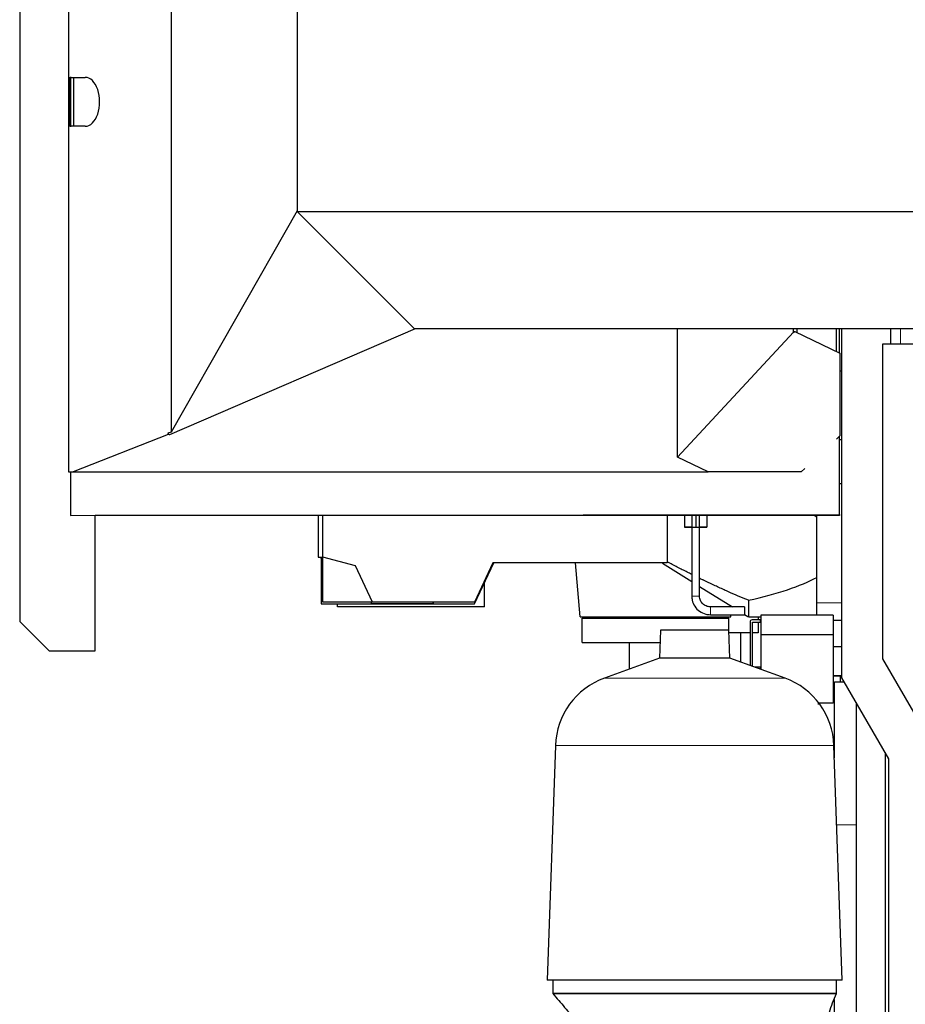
# Model space of a CAD drawing. Header units: inches. Extents: x 0 to 20790, y -12 to 14700.
# Tile 102 of 132: x 9084 to 9989, y 10284 to 11291. Entities that reach past the tile are written whole.
import ezdxf

# ---------------------------------------------------------------- set-up
doc = ezdxf.new("R2010")
doc.units = ezdxf.units.IN
doc.layers.add('1', color=7, linetype='Continuous', true_color=0xffffff)
doc.layers.add('254', color=7, linetype='Continuous', true_color=0xffffff)
doc.styles.add('latin_extended', font='simplex.shx')
doc.dimstyles.get("Standard").update_dxf_attribs({"dimtxt": 0.18, "dimasz": 0.18, "dimexe": 0.18, "dimexo": 0.0625, "dimgap": 0.09, "dimtad": 0, "dimtih": 1, "dimtoh": 1, "dimdec": 4, "dimzin": 0, "dimdsep": 46, "dimtxsty": 'Standard', "dimcen": 0.09, "dimadec": 0, "dimazin": 0, "dimtfac": 1, "dimtdec": 4, "dimtofl": 0, "dimtmove": 0, "dimatfit": 3, "dimfxl": 1, "dimtolj": 1, "dimtzin": 0, "dimarcsym": 0})

# ---------------------------------------------------------------- blocks, each defined once
blk = doc.blocks.new('_U0')
at = {"layer": '254', "color": 3, "linetype": 'Continuous', "lineweight": 13, "transparency": 16777216}
for p, q in [((9083.5, 11650.6), (9083.5, 13088.9)), ((11472.6, 10327), (11472.6, 13088.9)), ((9206, 13053.9), (11350.1, 13053.9))]:
    blk.add_line(p, q, dxfattribs=at)
at = {"layer": '254', "color": 3, "transparency": 16777216}
for points in [[(9206, 13074.3), (9206, 13033.5), (9083.5, 13053.9)], [(11350.1, 13033.5), (11350.1, 13074.3), (11472.6, 13053.9)]]:
    blk.add_solid(points, dxfattribs=at)
at = {"layer": 'Defpoints', "color": 0, "transparency": 16777216}
for p in [(11472.6, 13053.9), (9083.5, 11615.6), (11472.6, 10292)]:
    blk.add_point(p, dxfattribs=at)
at = {"layer": '254', "color": 2, "lineweight": 13, "transparency": 16777216, "insert": (10065.1, 13237.6), "char_height": 122.5, "attachment_point": 1, "style": 'latin_extended'}
blk.add_mtext('\\A1;2389', dxfattribs=at)

msp = doc.modelspace()

# ---------------------------------------------------------------- linework, layer by layer
at = {"layer": '1', "color": 2, "linetype": 'Continuous', "lineweight": 25}
for p, q in [((9083.539, 11615.561), (9083.539, 10675.561)), ((9133.539, 11512.669), (9133.539, 11232.033)), ((9238.23, 11449.472), (9238.23, 10869.293)), ((9367.039, 11317.561), (9367.039, 11095.061)), ((9133.539, 11232.033), (9133.539, 11182.091)), ((9134.246, 11232.062), (9150.516, 11232.062)), ((9135.039, 11182.114), (9135.039, 11232.01)), ((9135.539, 11232.043), (9135.539, 11182.083)), ((9138.54, 11232.058), (9138.54, 11182.066)), ((9133.539, 11182.091), (9133.539, 10828.561)), ((9150.516, 11182.062), (9134.246, 11182.062)), ((9367.039, 11095.649), (9238.23, 10869.293)), ((9487.039, 10975.061), (9367.039, 11095.061)), ((9367.039, 11095.061), (10733.039, 11095.061)), ((9487.627, 10975.061), (9236.73, 10866.548)), ((10613.039, 10975.061), (9487.039, 10975.061)), ((9756.039, 10843.632), (9756.039, 10975.061)), ((9874.539, 10971.449), (9756.039, 10843.632)), ((9874.539, 10971.449), (9874.539, 10975.061)), ((9874.539, 10972.318), (9876.039, 10972.183)), ((9876.039, 10972.183), (9874.539, 10970.794)), ((9874.539, 10970.794), (9874.539, 10971.449)), ((9876.039, 10972.183), (9922.039, 10949.958)), ((9918.383, 10951.734), (9918.383, 10975.066)), ((9921.539, 10950.208), (9921.539, 10975.067)), ((9923.539, 10975.059), (9923.539, 10618.061)), ((9974.039, 10959.061), (9974.039, 10975.061)), ((10088.539, 10959.061), (9965.539, 10959.061)), ((9965.539, 10959.061), (9965.539, 10637.321)), ((9922.039, 10949.958), (9922.039, 10865.433)), ((9923.539, 10931.511), (9922.039, 10931.511)), ((9235.263, 10866.667), (9138.039, 10828.561)), ((9238.23, 10869.293), (9234.96, 10868.318)), ((9234.96, 10868.318), (9235.263, 10866.667)), ((9234.96, 10868.318), (9236.73, 10866.548)), ((9236.73, 10866.548), (9235.263, 10866.667)), ((9922.039, 10865.433), (9918.382, 10862.046)), ((9923.539, 10861.511), (9921.538, 10861.511)), ((9921.539, 10785.061), (9921.539, 10864.977)), ((9787.23, 10828.561), (9756.039, 10843.632)), ((9133.539, 10828.561), (9138.039, 10828.561)), ((9135.539, 10828.569), (9135.539, 10784.061)), ((9138.039, 10828.561), (9787.23, 10828.561)), ((9882.222, 10828.561), (9787.23, 10828.561)), ((9886.003, 10832.062), (9882.222, 10828.561)), ((9923.539, 10816.511), (9921.538, 10816.511)), ((9135.539, 10784.061), (9921.539, 10785.061)), ((9921.539, 10785.066), (9921.539, 10784.061)), ((9160.539, 10645.561), (9160.539, 10784.108)), ((9921.539, 10784.061), (9160.543, 10784.061)), ((9388.539, 10784.061), (9388.539, 10741.511)), ((9393.539, 10741.511), (9393.539, 10784.062)), ((9745.539, 10784.062), (9745.539, 10735.511)), ((9763.051, 10784.061), (9763.052, 10772.061)), ((9763.202, 10784.061), (9763.202, 10772.061)), ((9770.539, 10784.06), (9770.539, 10701.561)), ((9774.689, 10784.061), (9774.689, 10772.061)), ((9778.539, 10701.561), (9778.539, 10784.06)), ((9786.027, 10784.061), (9786.027, 10772.061)), ((9898.539, 10694.511), (9898.539, 10784.059)), ((9763.052, 10772.061), (9763.202, 10772.061)), ((9770.539, 10772.061), (9763.052, 10772.061)), ((9763.202, 10772.061), (9774.689, 10772.061)), ((9774.689, 10772.061), (9786.027, 10772.061)), ((9785.877, 10772.061), (9778.539, 10772.061)), ((9786.027, 10772.061), (9785.877, 10772.061)), ((9388.539, 10741.511), (9393.539, 10741.511)), ((9391.539, 10741.512), (9391.539, 10693.511)), ((9391.539, 10740.011), (9391.539, 10741.512)), ((9393.539, 10739.476), (9391.539, 10740.011)), ((9393.539, 10695.511), (9393.539, 10741.511)), ((9426.737, 10732.616), (9393.539, 10741.511)), ((9548.539, 10693.511), (9568.124, 10735.511)), ((9567.192, 10735.511), (9548.539, 10695.511)), ((9745.539, 10735.511), (9567.192, 10735.511)), ((9656.539, 10680.511), (9651.727, 10735.511)), ((9740.619, 10735.2), (9770.54, 10716.503)), ((9444.039, 10695.511), (9426.737, 10732.616)), ((9558.539, 10690.511), (9558.539, 10714.956)), ((9778.54, 10711.505), (9812.055, 10690.562)), ((9444.039, 10695.511), (9393.539, 10695.511)), ((9443.539, 10693.511), (9442.659, 10695.512)), ((9548.539, 10695.511), (9444.039, 10695.511)), ((9506.472, 10695.512), (9505.539, 10693.511)), ((9828.539, 10697.233), (9828.539, 10680.261)), ((9898.539, 10682.061), (9898.539, 10694.511)), ((9391.539, 10693.511), (9548.539, 10693.511)), ((9408.539, 10690.511), (9408.539, 10693.512)), ((9558.539, 10690.511), (9408.539, 10690.511)), ((9505.539, 10693.511), (9443.539, 10693.511)), ((9824.539, 10690.561), (9789.539, 10690.561)), ((9810.539, 10690.561), (9810.539, 10691.509)), ((9824.539, 10690.561), (9824.539, 10682.561)), ((9083.539, 10675.561), (9113.539, 10645.561)), ((9656.539, 10680.511), (9810.539, 10680.511)), ((9658.539, 10654.011), (9658.539, 10679.011)), ((9658.539, 10679.011), (9808.539, 10679.011)), ((9688.539, 10680.511), (9688.539, 10679.011)), ((9789.539, 10682.561), (9824.539, 10682.561)), ((9808.539, 10666.586), (9808.539, 10679.011)), ((9810.539, 10680.511), (9810.539, 10682.561)), ((9824.539, 10682.761), (9827.925, 10680.646)), ((9827.923, 10680.646), (9828.198, 10680.474)), ((9828.539, 10680.261), (9841.04, 10680.261)), ((9830.139, 10675.211), (9830.139, 10630.63)), ((9840.739, 10677.211), (9832.139, 10677.211)), ((9832.489, 10629.774), (9832.489, 10674.761)), ((9832.489, 10674.761), (9840.739, 10674.761)), ((9838.539, 10680.261), (9838.539, 10677.211)), ((9838.539, 10674.762), (9838.539, 10664.061)), ((9840.739, 10674.761), (9840.739, 10677.211)), ((9841.039, 10682.061), (9841.039, 10662.061)), ((9915.039, 10682.061), (9841.039, 10682.061)), ((9915.039, 10682.061), (9915.039, 10662.061)), ((9923.539, 10676.511), (9915.039, 10676.511)), ((9738.487, 10666.586), (9737.492, 10638.11)), ((9808.592, 10666.586), (9738.487, 10666.586)), ((9809.586, 10638.11), (9808.592, 10666.586)), ((9830.139, 10664.061), (9808.678, 10664.061)), ((9820.689, 10634.069), (9820.689, 10664.061)), ((9838.539, 10664.061), (9832.488, 10664.061)), ((9841.039, 10662.061), (9841.039, 10626.662)), ((9915.039, 10662.061), (9841.039, 10662.061)), ((9915.039, 10662.061), (9915.039, 10592.061)), ((9113.539, 10645.561), (9160.539, 10645.561)), ((9658.539, 10654.011), (9738.046, 10654.011)), ((9706.389, 10654.011), (9706.389, 10626.79)), ((9915.04, 10650.061), (9923.539, 10650.061)), ((9737.492, 10638.11), (9681.195, 10617.619)), ((9809.586, 10638.11), (9737.492, 10638.11)), ((9865.884, 10617.619), (9809.586, 10638.11)), ((9965.539, 10637.321), (10016.067, 10549.951)), ((9840.789, 10628.911), (9834.859, 10628.911)), ((9840.789, 10626.753), (9840.789, 10628.911)), ((9915.04, 10620.061), (9923.539, 10620.061)), ((9923.54, 10620.061), (9915.041, 10620.061)), ((9916.289, 10536.1), (9916.289, 10613.911)), ((9916.289, 10613.911), (9925.939, 10613.911)), ((9922.389, 10620.061), (9922.389, 10613.911)), ((9923.539, 10618.061), (9971.539, 10535.061)), ((9915.039, 10592.061), (9900.495, 10592.061)), ((9938.539, 10592.122), (9938.539, 10185.491)), ((9631.235, 10548.855), (9622.846, 10308.632)), ((9924.233, 10308.632), (9915.844, 10548.855)), ((9968.539, 10180.442), (9968.539, 10540.242)), ((9971.539, 10535.061), (9971.539, 10180.577)), ((9924.233, 10308.632), (9622.846, 10308.632)), ((9628.539, 10308.632), (9628.539, 10295.061)), ((9918.539, 10295.061), (9918.539, 10308.632)), ((9773.539, 10295.061), (9628.539, 10295.061)), ((9918.539, 10295.061), (9773.539, 10295.061)), ((9916.289, 10227.561), (9916.289, 10289.125))]:
    msp.add_line(p, q, dxfattribs=at)
at = {"layer": '1', "color": 110, "linetype": 'Continuous', "lineweight": 13}
for p, q in [((9984.039, 10975.061), (9984.039, 10959.061)), ((9898.539, 10694.511), (9923.539, 10694.511)), ((9789.539, 10690.561), (9789.539, 10682.561)), ((9865.884, 10617.619), (9681.195, 10617.619)), ((9915.844, 10548.855), (9631.235, 10548.855)), ((9918.683, 10467.561), (9938.539, 10467.561))]:
    msp.add_line(p, q, dxfattribs=at)
at = {"layer": '1', "color": 2, "linetype": 'Continuous', "lineweight": 25}
for centre, radius, start, end in [((9832.139, 10675.211), 2, 90, 180), ((9707.188, 10546.202), 76, 110, 178), ((9839.89, 10546.202), 76, 2, 70)]:
    msp.add_arc(centre, radius, start, end, dxfattribs=at)
for centre, major_axis, ratio, start_param, end_param in [((9134.246, 11207.062), (0, 25), 0.58904503, 0, 0.04797188), ((9135.986, 11207.062), (0, 25), 0.58904501, 0, 0.06435577), ((9150.516, 11207.062), (0, 25), 0.58904502, 3.14159265, 6.28318531), ((9134.246, 11207.062), (0, 25), 0.58904498, 3.09362078, 3.14159265), ((9135.986, 11207.062), (0, 25), 0.58904502, 3.07723688, 3.14159265), ((9650.07, 10751.511), (275.5, 0), 0.25862069, 0.44667991, 0.47444025), ((9650.07, 10751.511), (275.5, 0), 0.25862069, 5.41708565, 5.8365054)]:
    msp.add_ellipse(centre, major_axis=major_axis, ratio=ratio, start_param=start_param, end_param=end_param, dxfattribs=at)
at = {"layer": '1', "color": 110, "linetype": 'Continuous', "lineweight": 13}
msp.add_ellipse((9774.539, 10701.561), major_axis=(4, 0), ratio=0.0000011, start_param=0, end_param=3.14159265, dxfattribs=at)
at = {"layer": '1', "color": 2, "linetype": 'Continuous', "lineweight": 25}
for points, degree in [([(9878.43, 10971.032), (9878.43, 10972.375), (9878.43, 10973.718), (9878.43, 10975.061)], 3), ([(9900.039, 10590.558), (9900.039, 10591.057), (9900.039, 10591.557), (9900.039, 10592.056)], 3), ([(9628.539, 10295.061), (9676.288, 10238.106), (9732.587, 10189.564)], 2)]:
    msp.add_open_spline(points, degree=degree, dxfattribs=at)
for points, knots in [([(9770.465, 10723.714), (9768.961, 10724.465), (9767.458, 10725.219), (9762.538, 10727.704), (9759.127, 10729.448), (9752.322, 10732.97), (9748.927, 10734.747), (9745.539, 10736.54)], [0, 0, 0, 0, 0.1799918, 0.1799918, 0.5899959, 0.5899959, 1, 1, 1, 1]), ([(9828.539, 10697.233), (9824.994, 10698.668), (9821.464, 10700.138), (9814.427, 10703.136), (9810.922, 10704.665), (9803.932, 10707.775), (9800.448, 10709.356), (9793.5, 10712.565), (9790.035, 10714.193), (9785.716, 10716.255), (9784.853, 10716.668), (9783.127, 10717.498), (9782.265, 10717.914), (9780.437, 10718.801), (9779.47, 10719.271), (9778.505, 10719.743)], [0, 0, 0, 0, 0.20917767, 0.20917767, 0.41835534, 0.41835534, 0.62753301, 0.62753301, 0.83671068, 0.83671068, 0.8890051, 0.8890051, 0.94129952, 0.94129952, 1, 1, 1, 1]), ([(9770.539, 10701.561), (9770.544, 10700.185), (9770.927, 10696.553), (9773.319, 10690.844), (9778.282, 10685.708), (9784.112, 10683.034), (9787.946, 10682.568), (9789.539, 10682.561)], [0, 0, 0, 0, 0.13613676, 0.37120525, 0.6071592, 0.84312332, 1, 1, 1, 1]), ([(9789.539, 10690.561), (9788.743, 10690.564), (9786.629, 10690.787), (9783.288, 10692.192), (9780.282, 10695.138), (9778.788, 10698.527), (9778.543, 10700.711), (9778.539, 10701.561)], [0, 0, 0, 0, 0.1361538, 0.37323499, 0.61401769, 0.85497761, 1, 1, 1, 1]), ([(9628.539, 10295.061), (9628.539, 10295.061), (9630.21, 10295.061), (9637.979, 10295.061), (9651.442, 10295.061), (9670.278, 10295.061), (9693.467, 10295.061), (9719.454, 10295.061), (9746.478, 10295.061), (9764.695, 10295.061), (9773.539, 10295.061)], [0, 0, 0, 0, 0.11651678, 0.24001148, 0.36864145, 0.5, 0.63135855, 0.75998852, 0.88348322, 1, 1, 1, 1]), ([(9773.539, 10295.061), (9782.383, 10295.061), (9800.6, 10295.061), (9827.625, 10295.061), (9853.611, 10295.061), (9876.8, 10295.061), (9895.637, 10295.061), (9909.099, 10295.061), (9916.868, 10295.061), (9918.54, 10295.061), (9918.539, 10295.061), (9918.539, 10295.061)], [0, 0, 0, 0, 0.1165095, 0.23999648, 0.36861841, 0.49996875, 0.63131909, 0.75994103, 0.88342801, 0.9999375, 1, 1, 1, 1]), ([(9987.539, 10183.06), (9981.857, 10181.626), (9971.586, 10180.075), (9957.299, 10180.182), (9945.949, 10182.373), (9935.13, 10186.495), (9925.707, 10192.766), (9917.161, 10202.146), (9910.063, 10214.81), (9906.42, 10229.7), (9905.733, 10245.175), (9907.139, 10259.967), (9911.219, 10277.068), (9915.648, 10288.831), (9918.539, 10295.061)], [0, 0, 0, 0, 0.09985212, 0.17973238, 0.24460995, 0.2980317, 0.37859037, 0.43722074, 0.51583477, 0.6266911, 0.69790422, 0.78216997, 0.88191857, 1, 1, 1, 1])]:
    msp.add_open_spline(points, degree=3, knots=knots, dxfattribs=at)

# ---------------------------------------------------------------- dimensions: what is measured, and where the dimension line sits
at = {"layer": '254', "color": 2, "linetype": 'Continuous', "lineweight": 13}
dim = msp.add_linear_dim(base=(11472.592, 13053.873), p1=(9083.539, 11615.561), p2=(11472.592, 10291.954), dimstyle='Standard', override={"dimscale": 35, "dimtxt": 3.5, "dimasz": 3.5, "dimexe": 1, "dimexo": 1, "dimgap": 1.75, "dimtad": 1, "dimtih": 1, "dimtoh": 0, "dimdec": 0, "dimlfac": 1, "dimzin": 8, "dimdsep": 46, "dimlunit": 2, "dimtxsty": 'latin_extended', "dimsah": 1, "dimse1": 0, "dimse2": 0, "dimsd1": 0, "dimsd2": 0, "dimclrd": 3, "dimclre": 3, "dimclrt": 2, "dimtol": 0, "dimtm": -0.1, "dimtfac": 0.714286, "dimtdec": 3, "dimtofl": 1, "dimtmove": 0, "dimtzin": 8, "dimlwd": 13, "dimlwe": 13}, dxfattribs=at)
dim.commit()
dim.dimension.update_dxf_attribs({"geometry": '_U0', "text_midpoint": (10278.066, 13053.873), "dimtype": 160})

doc.saveas('drawing.dxf')
